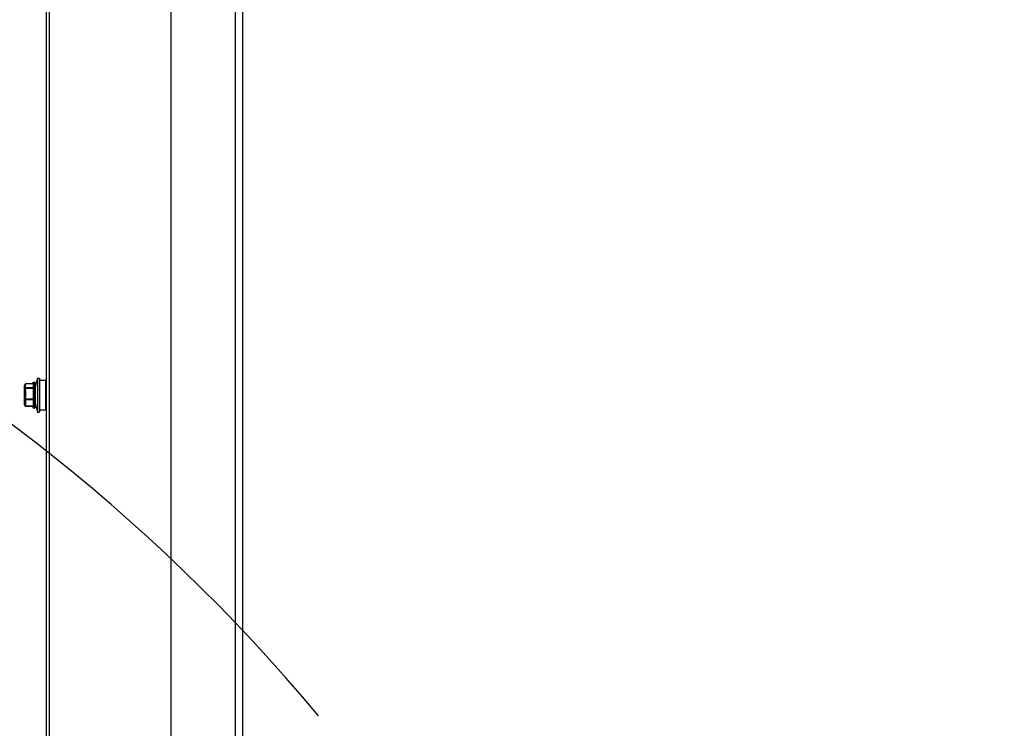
# Model space of a CAD drawing. Header units: millimetres. Extents: x -165365 to -33565, y 7406 to 103342.
# Tile 122 of 256: x -103140 to -102744, y 31638 to 31923. Entities that reach past the tile are written whole.
import ezdxf

# ---------------------------------------------------------------- set-up
doc = ezdxf.new("R2010")
doc.units = ezdxf.units.MM
doc.header["$MEASUREMENT"] = 0
doc.linetypes.add('ACAD_ISO03W100', pattern=[150, 60, -90])
doc.layers.add('ELEK CIENKIE', color=80, linetype='Continuous')
doc.layers.add('ELEK OPIS', color=140, linetype='Continuous')

# ---------------------------------------------------------------- blocks, each defined once
blk = doc.blocks.new('VVSA11c_FPV_TOPVIEW_v4')
at = {"color": 7, "ltscale": 3}
for p, q in [((1891.08, 28.84), (108.92, 28.84)), ((1891.08, 25.84), (1110.93, 25.84)), ((1891.08, 0), (1110.93, 0))]:
    blk.add_line(p, q, dxfattribs=at)
blk = doc.blocks.new('VVSA11c_ROOF_FPV_TOPVIEW_v3')
at = {"color": 7, "linetype": 'Continuous'}
for p, q in [((1002.2, -48.79), (2048.5, -48.79)), ((1002.2, -49.99), (2048.5, -49.99)), ((1351, -50.29), (1363, -50.29)), ((1351, -52.72), (1351, -50.29)), ((1363, -52.72), (1363, -50.29)), ((1350, -53.47), (1350.27, -52.72)), ((1350, -53.47), (1364, -53.47)), ((1350.27, -52.72), (1363.73, -52.72)), ((1351.75, -54.79), (1362.25, -54.79)), ((1351.75, -55.09), (1351.75, -54.79)), ((1362.25, -55.09), (1351.75, -55.09)), ((1352.05, -54.49), (1361.95, -54.49)), ((1361.95, -55.39), (1352.05, -55.39)), ((1352.46, -55.39), (1352.46, -58.29)), ((1352.52, -55.39), (1352.52, -58.29)), ((1355.1, -55.39), (1355.1, -58.29)), ((1355.38, -55.39), (1355.38, -58.29)), ((1359.62, -55.39), (1359.62, -58.29)), ((1359.86, -55.39), (1359.86, -58.29)), ((1361.52, -55.39), (1361.52, -58.29)), ((1361.54, -55.39), (1361.54, -58.29)), ((1362.25, -55.09), (1362.25, -54.79)), ((1364, -53.47), (1363.73, -52.72)), ((1352.46, -58.29), (1352.52, -58.29)), ((1352.58, -58.53), (1352.61, -58.55)), ((1352.58, -58.53), (1352.58, -58.53)), ((1352.93, -58.75), (1352.84, -58.7)), ((1352.85, -58.65), (1352.86, -58.66)), ((1352.85, -58.65), (1352.86, -58.66)), ((1352.93, -58.75), (1353.13, -58.75)), ((1354.59, -58.49), (1353.03, -58.49)), ((1353.08, -58.79), (1360.92, -58.79)), ((1356.15, -58.75), (1354.75, -58.75)), ((1355.1, -58.29), (1355.38, -58.29)), ((1358.78, -58.49), (1356.22, -58.49)), ((1360.02, -58.75), (1358.81, -58.75)), ((1359.62, -58.29), (1359.86, -58.29)), ((1360.19, -58.49), (1361.19, -58.49)), ((1361.06, -58.75), (1361.07, -58.75)), ((1361.06, -58.75), (1361.07, -58.75)), ((1361.06, -58.75), (1361.07, -58.75)), ((1361.07, -58.75), (1361.16, -58.7)), ((1361.16, -58.7), (1361.17, -58.7)), ((1361.42, -58.53), (1361.42, -58.53)), ((1361.52, -58.29), (1361.54, -58.29))]:
    blk.add_line(p, q, dxfattribs=at)
for points in [[(1352.58, -58.53), (1352.63, -58.56), (1352.7, -58.61), (1352.76, -58.65), (1352.82, -58.69), (1352.84, -58.7)], [(1361.16, -58.7), (1361.18, -58.69), (1361.24, -58.65), (1361.3, -58.61), (1361.37, -58.56), (1361.42, -58.53)]]:
    blk.add_lwpolyline(points, dxfattribs=at)
for centre, radius, start, end in [((1357, -33.71), 20.96, 250.4901, 262.4609), ((1352.05, -54.79), 0.3, 90, 180), ((1352.05, -55.09), 0.3, 180, 270), ((1357, -33.71), 20.96, 277.5391, 289.5099), ((1361.95, -54.79), 0.3, 0, 90), ((1361.95, -55.09), 0.3, 270, 0), ((1352.76, -58.29), 0.3, 180, 233.5762), ((1353.08, -58.49), 0.3, 240, 270), ((1360.91, -58.54), 0.252, 270.001, 271.6985), ((1360.92, -58.49), 0.3, 270, 300), ((1360.32, -57.24), 1.69, 296.3373, 300.0439), ((1361.24, -58.29), 0.3, 306.4238, 0), ((1361.27, -58.34), 0.24, 308.5816, 310.9523), ((1361.28, -58.34), 0.238, 306.6786, 308.5813), ((1361.24, -58.32), 0.277, 355.8405, 6.9337)]:
    blk.add_arc(centre, radius, start, end, dxfattribs=at)
for points, knots in [([(1352.52, -58.29), (1352.56, -58.31), (1352.73, -58.38), (1352.9, -58.45), (1353.03, -58.49)], [0, 0, 0, 0, 0.253215, 1, 1, 1, 1]), ([(1352.52, -58.29), (1352.52, -58.31), (1352.51, -58.37), (1352.53, -58.44), (1352.55, -58.48)], [0, 0, 0, 0, 0.267465, 1, 1, 1, 1]), ([(1352.84, -58.7), (1352.82, -58.69), (1352.74, -58.64), (1352.67, -58.59), (1352.61, -58.55)], [0, 0, 0, 0, 0.244023, 1, 1, 1, 1]), ([(1352.61, -58.55), (1352.63, -58.56), (1352.71, -58.59), (1352.79, -58.63), (1352.85, -58.65)], [0, 0, 0, 0, 0.251423, 1, 1, 1, 1]), ([(1352.86, -58.66), (1352.88, -58.66), (1352.97, -58.7), (1353.06, -58.73), (1353.13, -58.75)], [0, 0, 0, 0, 0.251445, 1, 1, 1, 1]), ([(1353.13, -58.75), (1353.09, -58.73), (1353.03, -58.64), (1353.03, -58.54), (1353.03, -58.49)], [0, 0, 0, 0, 0.46907, 1, 1, 1, 1]), ([(1353.03, -58.49), (1353.03, -58.53), (1353.04, -58.61), (1353.09, -58.71), (1353.17, -58.77), (1353.24, -58.79), (1353.27, -58.79)], [0, 0, 0, 0, 0.275505, 0.536765, 0.776581, 1, 1, 1, 1]), ([(1353.27, -58.79), (1353.23, -58.79), (1353.18, -58.78), (1353.14, -58.76), (1353.13, -58.75)], [0, 0, 0, 0, 0.747397, 1, 1, 1, 1]), ([(1354.59, -58.49), (1354.6, -58.52), (1354.61, -58.57), (1354.64, -58.64), (1354.69, -58.71), (1354.73, -58.74), (1354.75, -58.75)], [0, 0, 0, 0, 0.257256, 0.515244, 0.76439, 1, 1, 1, 1]), ([(1354.83, -58.79), (1354.8, -58.79), (1354.74, -58.77), (1354.66, -58.71), (1354.61, -58.61), (1354.59, -58.53), (1354.59, -58.49)], [0, 0, 0, 0, 0.223573, 0.463515, 0.72475, 1, 1, 1, 1]), ([(1354.59, -58.49), (1354.64, -58.48), (1354.81, -58.42), (1354.98, -58.35), (1355.1, -58.29)], [0, 0, 0, 0, 0.246931, 1, 1, 1, 1]), ([(1354.75, -58.75), (1354.8, -58.74), (1354.98, -58.68), (1355.15, -58.61), (1355.29, -58.55)], [0, 0, 0, 0, 0.246802, 1, 1, 1, 1]), ([(1354.75, -58.75), (1354.76, -58.76), (1354.79, -58.78), (1354.82, -58.79), (1354.83, -58.79)], [0, 0, 0, 0, 0.531148, 1, 1, 1, 1]), ([(1355.1, -58.29), (1355.11, -58.34), (1355.15, -58.42), (1355.22, -58.5), (1355.26, -58.54), (1355.29, -58.55)], [0, 0, 0, 0, 0.51005, 0.761442, 1, 1, 1, 1]), ([(1355.38, -58.29), (1355.37, -58.31), (1355.36, -58.37), (1355.33, -58.44), (1355.31, -58.5), (1355.29, -58.53), (1355.29, -58.55)], [0, 0, 0, 0, 0.300908, 0.581887, 0.820768, 1, 1, 1, 1]), ([(1356.15, -58.75), (1356.16, -58.72), (1356.19, -58.63), (1356.21, -58.54), (1356.22, -58.49)], [0, 0, 0, 0, 0.423222, 1, 1, 1, 1]), ([(1356.18, -58.79), (1356.17, -58.79), (1356.16, -58.78), (1356.15, -58.76), (1356.15, -58.75)], [0, 0, 0, 0, 0.363754, 1, 1, 1, 1]), ([(1356.22, -58.49), (1356.22, -58.53), (1356.22, -58.6), (1356.21, -58.68), (1356.2, -58.74), (1356.19, -58.77), (1356.19, -58.78), (1356.18, -58.79), (1356.18, -58.79)], [0, 0, 0, 0, 0.374745, 0.693331, 0.816493, 0.909374, 0.969614, 1, 1, 1, 1]), ([(1358.75, -58.79), (1358.75, -58.79), (1358.76, -58.78), (1358.76, -58.77), (1358.77, -58.74), (1358.78, -58.68), (1358.78, -58.6), (1358.78, -58.53), (1358.78, -58.49)], [0, 0, 0, 0, 0.030416, 0.090737, 0.183718, 0.306963, 0.625593, 1, 1, 1, 1]), ([(1358.81, -58.75), (1358.8, -58.76), (1358.78, -58.78), (1358.76, -58.79), (1358.75, -58.79)], [0, 0, 0, 0, 0.549607, 1, 1, 1, 1]), ([(1358.78, -58.49), (1358.78, -58.52), (1358.79, -58.56), (1358.8, -58.61), (1358.81, -58.65), (1358.81, -58.7), (1358.82, -58.74), (1358.81, -58.75)], [0, 0, 0, 0, 0.303771, 0.44908, 0.585232, 0.822263, 1, 1, 1, 1]), ([(1359.62, -58.29), (1359.63, -58.31), (1359.64, -58.37), (1359.66, -58.44), (1359.67, -58.5), (1359.67, -58.53), (1359.67, -58.55)], [0, 0, 0, 0, 0.311011, 0.595499, 0.831048, 1, 1, 1, 1]), ([(1359.86, -58.29), (1359.85, -58.34), (1359.81, -58.45), (1359.72, -58.52), (1359.67, -58.55)], [0, 0, 0, 0, 0.499375, 1, 1, 1, 1]), ([(1359.67, -58.55), (1359.7, -58.57), (1359.81, -58.64), (1359.93, -58.71), (1360.02, -58.75)], [0, 0, 0, 0, 0.258128, 1, 1, 1, 1]), ([(1359.86, -58.29), (1359.89, -58.31), (1359.99, -58.38), (1360.1, -58.45), (1360.19, -58.49)], [0, 0, 0, 0, 0.258735, 1, 1, 1, 1]), ([(1360.19, -58.49), (1360.19, -58.53), (1360.17, -58.61), (1360.11, -58.71), (1360.02, -58.78), (1359.94, -58.79), (1359.91, -58.79)], [0, 0, 0, 0, 0.259367, 0.513304, 0.759466, 1, 1, 1, 1]), ([(1359.91, -58.79), (1359.93, -58.79), (1359.97, -58.78), (1360, -58.76), (1360.02, -58.75)], [0, 0, 0, 0, 0.487547, 1, 1, 1, 1]), ([(1360.02, -58.75), (1360.07, -58.73), (1360.15, -58.65), (1360.18, -58.54), (1360.19, -58.49)], [0, 0, 0, 0, 0.497181, 1, 1, 1, 1]), ([(1360.92, -58.79), (1360.96, -58.79), (1361.03, -58.77), (1361.12, -58.7), (1361.18, -58.61), (1361.19, -58.53), (1361.19, -58.49)], [0, 0, 0, 0, 0.240762, 0.487172, 0.741052, 1, 1, 1, 1]), ([(1361.19, -58.49), (1361.19, -58.52), (1361.19, -58.57), (1361.16, -58.67), (1361.1, -58.73), (1361.06, -58.75)], [0, 0, 0, 0, 0.261028, 0.513901, 1, 1, 1, 1]), ([(1361.19, -58.49), (1361.22, -58.48), (1361.33, -58.42), (1361.44, -58.35), (1361.52, -58.29)], [0, 0, 0, 0, 0.241582, 1, 1, 1, 1]), ([(1361.52, -58.34), (1361.51, -58.38), (1361.5, -58.44), (1361.46, -58.5), (1361.43, -58.52)], [0, 0, 0, 0, 0.508798, 1, 1, 1, 1])]:
    blk.add_open_spline(points, degree=3, knots=knots, dxfattribs=at)
for points in [[(1352.55, -58.48), (1352.56, -58.5), (1352.57, -58.51), (1352.58, -58.53)], [(1352.58, -58.53), (1352.59, -58.53), (1352.6, -58.54), (1352.61, -58.55)], [(1355.29, -58.55), (1355.57, -58.63), (1355.86, -58.7), (1356.15, -58.75)], [(1355.38, -58.29), (1355.66, -58.37), (1355.93, -58.44), (1356.22, -58.49)], [(1358.78, -58.49), (1359.06, -58.44), (1359.34, -58.37), (1359.62, -58.29)], [(1358.81, -58.75), (1359.1, -58.7), (1359.39, -58.63), (1359.67, -58.55)], [(1361.06, -58.75), (1361.02, -58.78), (1360.96, -58.79), (1360.91, -58.79)]]:
    blk.add_open_spline(points, degree=3, dxfattribs=at)
blk = doc.blocks.new('A$C67D7DFDA')
for name in ['VVSA11c_ROOF_FPV_TOPVIEW_v3', 'VVSA11c_FPV_TOPVIEW_v4']:
    blk.add_blockref(name, (304, 120))

msp = doc.modelspace()

# ---------------------------------------------------------------- linework, layer by layer
at = {"layer": 'ELEK CIENKIE', "color": 232, "linetype": 'ACAD_ISO03W100', "ltscale": 3}
msp.add_circle((-102512.5, 28196.39876), 7540, dxfattribs=at)
at = {"layer": 'ELEK OPIS'}
msp.add_arc((-103588.66944, 31167.6049), 741.28088, 39.890002, 88.67746964, dxfattribs=at)

# ---------------------------------------------------------------- block references
at = {"xscale": -1, "rotation": 270}
msp.add_blockref('A$C67D7DFDA', (-103199.33222, 30110.9691), dxfattribs=at)

doc.saveas('drawing.dxf')
